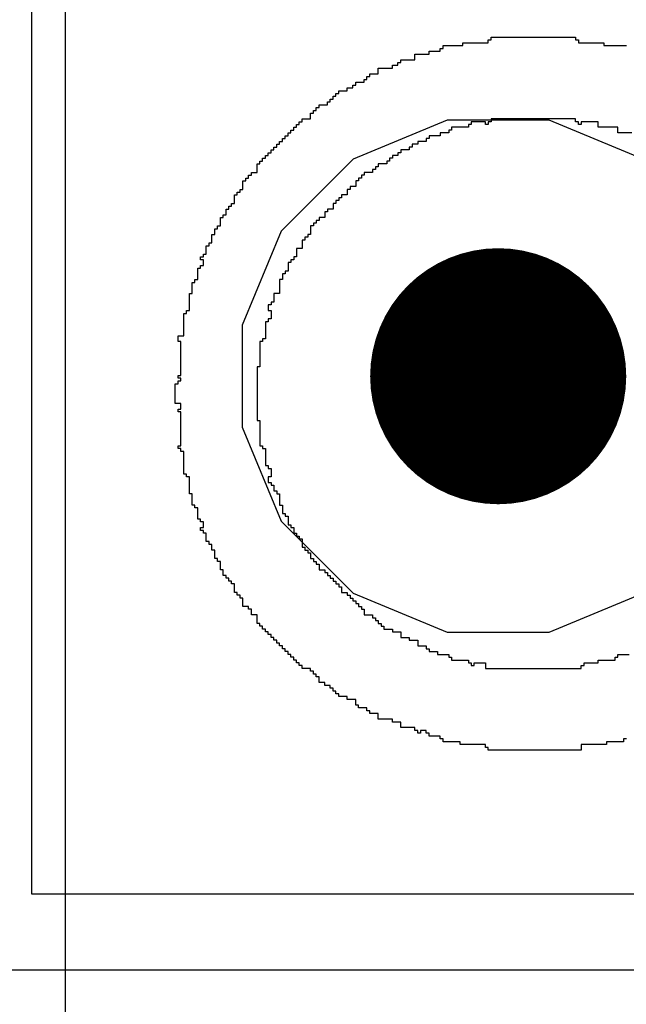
# Model space of a CAD drawing. Header units: millimetres. Extents: x -0.08 to 3.17, y -0.08 to 4.88.
# Tile 118 of 256: x 0.6968 to 0.7527, y 2.5517 to 2.6425. Entities that reach past the tile are written whole.
import ezdxf

# ---------------------------------------------------------------- set-up
doc = ezdxf.new("R2010")
doc.units = ezdxf.units.MM
doc.header["$MEASUREMENT"] = 0
for name, color, linetype in [('BottomLayer', 5, 'Continuous'), ('MidLayer1', 16, 'Continuous'), ('MidLayer2', 76, 'Continuous'), ('MultiLayer', 9, 'Continuous'), ('TopLayer', 1, 'Continuous'), ('TopOverlay', 2, 'Continuous'), ('ViaHoleLayer', 16, 'Continuous')]:
    doc.layers.add(name, color=color, linetype=linetype)

msp = doc.modelspace()

# ---------------------------------------------------------------- linework, layer by layer
at = {"layer": 'BottomLayer', "const_width": 0.011811}
msp.add_lwpolyline([(0.734982, 2.609638, 1), (0.746793, 2.609638, 1)], format="xyb", close=True, dxfattribs=at)
at = {"layer": 'MidLayer1', "const_width": 0.011811}
msp.add_lwpolyline([(0.734982, 2.609638, 1), (0.746793, 2.609638, 1)], format="xyb", close=True, dxfattribs=at)
at = {"layer": 'MidLayer2'}
for p, q in [((0.700965, 2.279689), (0.700965, 2.786863)), ((0.736189, 2.63326), (0.727507, 2.629663)), ((0.745586, 2.63326), (0.736189, 2.63326)), ((0.754268, 2.629663), (0.745586, 2.63326)), ((0.727507, 2.629663), (0.720862, 2.623019)), ((0.720862, 2.623019), (0.717265, 2.614336)), ((0.717265, 2.614336), (0.717265, 2.604939)), ((0.717265, 2.604939), (0.720862, 2.596257)), ((0.720862, 2.596257), (0.727507, 2.589612)), ((0.727507, 2.589612), (0.736189, 2.586016)), ((0.745586, 2.586016), (0.754268, 2.589612)), ((0.736189, 2.586016), (0.745586, 2.586016))]:
    msp.add_line(p, q, dxfattribs=at)
at = {"layer": 'MidLayer2', "const_width": 0.011811}
msp.add_lwpolyline([(0.734982, 2.609638, 1), (0.746793, 2.609638, 1)], format="xyb", close=True, dxfattribs=at)
at = {"layer": 'MultiLayer', "const_width": 0.011811}
msp.add_lwpolyline([(0.734982, 2.609638, 1), (0.746793, 2.609638, 1)], format="xyb", close=True, dxfattribs=at)
at = {"layer": 'TopLayer', "const_width": 0.011811}
msp.add_lwpolyline([(0.734982, 2.609638, 1), (0.746793, 2.609638, 1)], format="xyb", close=True, dxfattribs=at)
at = {"layer": 'TopOverlay'}
for p, q in [((0.69784, 2.757421), (0.69784, 2.561871)), ((0.740226, 2.640663), (0.740226, 2.640923)), ((0.740226, 2.640923), (0.748028, 2.640923)), ((0.748028, 2.640923), (0.748028, 2.640663)), ((0.735546, 2.639623), (0.735546, 2.639883)), ((0.735546, 2.639883), (0.735806, 2.639883)), ((0.735806, 2.639883), (0.735806, 2.640143)), ((0.735806, 2.640143), (0.737626, 2.640143)), ((0.737626, 2.640143), (0.737626, 2.640403)), ((0.737626, 2.640403), (0.739966, 2.640403)), ((0.739966, 2.640403), (0.739966, 2.640663)), ((0.739966, 2.640663), (0.740226, 2.640663)), ((0.748028, 2.640663), (0.748288, 2.640663)), ((0.748288, 2.640663), (0.748288, 2.640403)), ((0.748288, 2.640403), (0.750628, 2.640403)), ((0.750628, 2.640403), (0.750628, 2.640143)), ((0.750628, 2.640143), (0.752708, 2.640143)), ((0.733205, 2.638843), (0.733205, 2.639363)), ((0.733205, 2.639363), (0.734506, 2.639363)), ((0.734506, 2.639363), (0.734506, 2.639623)), ((0.734506, 2.639623), (0.735546, 2.639623)), ((0.729825, 2.637543), (0.729825, 2.638063)), ((0.729825, 2.638063), (0.731125, 2.638063)), ((0.731125, 2.638063), (0.731125, 2.638323)), ((0.731125, 2.638323), (0.731645, 2.638323)), ((0.731645, 2.638323), (0.731645, 2.638583)), ((0.731645, 2.638583), (0.731905, 2.638583)), ((0.731905, 2.638583), (0.731905, 2.638843)), ((0.731905, 2.638843), (0.733205, 2.638843)), ((0.728785, 2.637023), (0.728785, 2.637283)), ((0.728785, 2.637283), (0.729045, 2.637283)), ((0.729045, 2.637283), (0.729045, 2.637543)), ((0.729045, 2.637543), (0.729825, 2.637543)), ((0.726964, 2.635983), (0.726964, 2.636243)), ((0.726964, 2.636243), (0.727484, 2.636243)), ((0.727484, 2.636243), (0.727484, 2.636503)), ((0.727484, 2.636503), (0.727745, 2.636503)), ((0.727745, 2.636503), (0.727745, 2.636763)), ((0.727745, 2.636763), (0.728525, 2.636763)), ((0.728525, 2.636763), (0.728525, 2.637023)), ((0.728525, 2.637023), (0.728785, 2.637023)), ((0.725664, 2.635203), (0.725664, 2.635463)), ((0.725664, 2.635463), (0.725924, 2.635463)), ((0.725924, 2.635463), (0.725924, 2.635723)), ((0.725924, 2.635723), (0.726184, 2.635723)), ((0.726184, 2.635723), (0.726184, 2.635983)), ((0.726184, 2.635983), (0.726964, 2.635983)), ((0.724364, 2.634422), (0.724364, 2.634682)), ((0.724364, 2.634682), (0.725144, 2.634682)), ((0.725144, 2.634682), (0.725144, 2.634943)), ((0.725144, 2.634943), (0.725404, 2.634943)), ((0.725404, 2.634943), (0.725404, 2.635203)), ((0.725404, 2.635203), (0.725664, 2.635203)), ((0.723584, 2.633382), (0.723584, 2.633902)), ((0.723584, 2.633902), (0.723844, 2.633902)), ((0.723844, 2.633902), (0.723844, 2.634162)), ((0.723844, 2.634162), (0.724104, 2.634162)), ((0.724104, 2.634162), (0.724104, 2.634422)), ((0.724104, 2.634422), (0.724364, 2.634422)), ((0.722284, 2.632602), (0.722284, 2.632862)), ((0.722284, 2.632862), (0.722544, 2.632862)), ((0.722544, 2.632862), (0.722544, 2.633122)), ((0.722544, 2.633122), (0.722804, 2.633122)), ((0.722804, 2.633122), (0.722804, 2.633382)), ((0.722804, 2.633382), (0.723584, 2.633382)), ((0.738406, 2.632862), (0.738146, 2.632862)), ((0.738146, 2.632862), (0.738146, 2.632602)), ((0.739706, 2.633122), (0.738406, 2.633122)), ((0.738406, 2.633122), (0.738406, 2.632862)), ((0.739706, 2.632862), (0.739706, 2.633122)), ((0.739966, 2.632862), (0.739706, 2.632862)), ((0.740226, 2.633122), (0.739966, 2.633122)), ((0.739966, 2.633122), (0.739966, 2.632862)), ((0.748028, 2.633382), (0.740226, 2.633382)), ((0.740226, 2.633382), (0.740226, 2.633122)), ((0.748028, 2.633122), (0.748028, 2.633382)), ((0.748288, 2.633122), (0.748028, 2.633122)), ((0.748288, 2.632862), (0.748288, 2.633122)), ((0.748548, 2.632862), (0.748288, 2.632862)), ((0.750108, 2.633122), (0.748548, 2.633122)), ((0.748548, 2.633122), (0.748548, 2.632862)), ((0.750108, 2.632602), (0.750108, 2.633122)), ((0.721244, 2.631562), (0.721244, 2.631822)), ((0.721244, 2.631822), (0.721504, 2.631822)), ((0.721504, 2.631822), (0.721504, 2.632082)), ((0.721504, 2.632082), (0.721764, 2.632082)), ((0.721764, 2.632082), (0.721764, 2.632342)), ((0.721764, 2.632342), (0.722024, 2.632342)), ((0.722024, 2.632342), (0.722024, 2.632602)), ((0.722024, 2.632602), (0.722284, 2.632602)), ((0.735546, 2.631822), (0.734506, 2.631822)), ((0.734506, 2.631822), (0.734506, 2.631562)), ((0.736326, 2.632082), (0.735546, 2.632082)), ((0.735546, 2.632082), (0.735546, 2.631822)), ((0.736586, 2.632342), (0.736326, 2.632342)), ((0.736326, 2.632342), (0.736326, 2.632082)), ((0.738146, 2.632602), (0.736586, 2.632602)), ((0.736586, 2.632602), (0.736586, 2.632342)), ((0.751928, 2.632602), (0.750108, 2.632602)), ((0.751928, 2.632082), (0.751928, 2.632602)), ((0.753228, 2.632082), (0.751928, 2.632082)), ((0.720463, 2.630782), (0.720463, 2.631042)), ((0.720463, 2.631042), (0.720723, 2.631042)), ((0.720723, 2.631042), (0.720723, 2.631302)), ((0.720723, 2.631302), (0.720983, 2.631302)), ((0.720983, 2.631302), (0.720983, 2.631562)), ((0.720983, 2.631562), (0.721244, 2.631562)), ((0.733465, 2.631042), (0.732945, 2.631042)), ((0.732945, 2.631042), (0.732945, 2.630782)), ((0.734245, 2.631302), (0.733465, 2.631302)), ((0.733465, 2.631302), (0.733465, 2.631042)), ((0.734506, 2.631562), (0.734245, 2.631562)), ((0.734245, 2.631562), (0.734245, 2.631302)), ((0.719423, 2.629742), (0.719423, 2.630002)), ((0.719423, 2.630002), (0.719683, 2.630002)), ((0.719683, 2.630002), (0.719683, 2.630262)), ((0.719683, 2.630262), (0.719943, 2.630262)), ((0.719943, 2.630262), (0.719943, 2.630522)), ((0.719943, 2.630522), (0.720203, 2.630522)), ((0.720203, 2.630522), (0.720203, 2.630782)), ((0.720203, 2.630782), (0.720463, 2.630782)), ((0.731645, 2.630002), (0.731125, 2.630002)), ((0.731125, 2.630002), (0.731125, 2.629742)), ((0.731905, 2.630262), (0.731645, 2.630262)), ((0.731645, 2.630262), (0.731645, 2.630002)), ((0.732685, 2.630522), (0.731905, 2.630522)), ((0.731905, 2.630522), (0.731905, 2.630262)), ((0.732945, 2.630782), (0.732685, 2.630782)), ((0.732685, 2.630782), (0.732685, 2.630522)), ((0.718643, 2.628442), (0.718643, 2.629222)), ((0.718643, 2.629222), (0.718903, 2.629222)), ((0.718903, 2.629222), (0.718903, 2.629482)), ((0.718903, 2.629482), (0.719163, 2.629482)), ((0.719163, 2.629482), (0.719163, 2.629742)), ((0.719163, 2.629742), (0.719423, 2.629742)), ((0.730605, 2.629222), (0.729825, 2.629222)), ((0.729825, 2.629222), (0.729825, 2.628962)), ((0.730865, 2.629482), (0.730605, 2.629482)), ((0.730605, 2.629482), (0.730605, 2.629222)), ((0.731125, 2.629742), (0.730865, 2.629742)), ((0.730865, 2.629742), (0.730865, 2.629482)), ((0.717863, 2.627921), (0.717863, 2.628181)), ((0.717863, 2.628181), (0.718123, 2.628181)), ((0.718123, 2.628181), (0.718123, 2.628442)), ((0.718123, 2.628442), (0.718643, 2.628442)), ((0.728525, 2.628181), (0.728265, 2.628181)), ((0.728265, 2.628181), (0.728265, 2.627921)), ((0.729305, 2.628442), (0.728525, 2.628442)), ((0.728525, 2.628442), (0.728525, 2.628181)), ((0.729565, 2.628702), (0.729305, 2.628702)), ((0.729305, 2.628702), (0.729305, 2.628442)), ((0.729825, 2.628962), (0.729565, 2.628962)), ((0.729565, 2.628962), (0.729565, 2.628702)), ((0.717343, 2.626881), (0.717343, 2.627661)), ((0.717343, 2.627661), (0.717603, 2.627661)), ((0.717603, 2.627661), (0.717603, 2.627921)), ((0.717603, 2.627921), (0.717863, 2.627921)), ((0.728005, 2.627661), (0.727745, 2.627661)), ((0.727745, 2.627661), (0.727745, 2.627141)), ((0.728265, 2.627921), (0.728005, 2.627921)), ((0.728005, 2.627921), (0.728005, 2.627661)), ((0.716563, 2.625581), (0.716563, 2.626361)), ((0.716563, 2.626361), (0.716823, 2.626361)), ((0.716823, 2.626361), (0.716823, 2.626621)), ((0.716823, 2.626621), (0.717083, 2.626621)), ((0.717083, 2.626621), (0.717083, 2.626881)), ((0.717083, 2.626881), (0.717343, 2.626881)), ((0.726964, 2.626361), (0.726444, 2.626361)), ((0.726444, 2.626361), (0.726444, 2.626101)), ((0.727224, 2.626881), (0.726964, 2.626881)), ((0.726964, 2.626881), (0.726964, 2.626361)), ((0.727745, 2.627141), (0.727224, 2.627141)), ((0.727224, 2.627141), (0.727224, 2.626881)), ((0.716303, 2.625321), (0.716303, 2.625581)), ((0.716303, 2.625581), (0.716563, 2.625581)), ((0.725924, 2.625581), (0.725664, 2.625581)), ((0.725664, 2.625581), (0.725664, 2.625061)), ((0.726184, 2.625841), (0.725924, 2.625841)), ((0.725924, 2.625841), (0.725924, 2.625581)), ((0.726444, 2.626101), (0.726184, 2.626101)), ((0.726184, 2.626101), (0.726184, 2.625841)), ((0.715523, 2.624281), (0.715523, 2.624541)), ((0.715523, 2.624541), (0.715783, 2.624541)), ((0.715783, 2.624541), (0.715783, 2.625061)), ((0.715783, 2.625061), (0.716043, 2.625061)), ((0.716043, 2.625061), (0.716043, 2.625321)), ((0.716043, 2.625321), (0.716303, 2.625321)), ((0.725144, 2.624801), (0.724884, 2.624801)), ((0.724884, 2.624801), (0.724884, 2.624281)), ((0.725664, 2.625061), (0.725144, 2.625061)), ((0.725144, 2.625061), (0.725144, 2.624801)), ((0.715263, 2.623501), (0.715263, 2.624281)), ((0.715263, 2.624281), (0.715523, 2.624281)), ((0.724104, 2.623761), (0.723844, 2.623761)), ((0.723844, 2.623761), (0.723844, 2.623501)), ((0.724364, 2.624021), (0.724104, 2.624021)), ((0.724104, 2.624021), (0.724104, 2.623761)), ((0.724884, 2.624281), (0.724364, 2.624281)), ((0.724364, 2.624281), (0.724364, 2.624021)), ((0.714483, 2.621941), (0.714483, 2.622721)), ((0.714483, 2.622721), (0.714742, 2.622721)), ((0.714742, 2.622721), (0.714742, 2.623241)), ((0.714742, 2.623241), (0.715003, 2.623241)), ((0.715003, 2.623241), (0.715003, 2.623501)), ((0.715003, 2.623501), (0.715263, 2.623501)), ((0.723584, 2.622721), (0.723324, 2.622721)), ((0.723324, 2.622721), (0.723324, 2.622461)), ((0.723844, 2.623501), (0.723584, 2.623501)), ((0.723584, 2.623501), (0.723584, 2.622721)), ((0.714222, 2.621681), (0.714222, 2.621941)), ((0.714222, 2.621941), (0.714483, 2.621941)), ((0.723064, 2.6222), (0.722804, 2.6222)), ((0.722804, 2.6222), (0.722804, 2.62142)), ((0.723324, 2.622461), (0.723064, 2.622461)), ((0.723064, 2.622461), (0.723064, 2.6222)), ((0.713702, 2.62064), (0.713702, 2.6209)), ((0.713702, 2.6209), (0.713962, 2.6209)), ((0.713962, 2.6209), (0.713962, 2.621681)), ((0.713962, 2.621681), (0.714222, 2.621681)), ((0.722804, 2.62142), (0.722284, 2.62142)), ((0.722284, 2.62142), (0.722284, 2.62064)), ((0.713442, 2.62038), (0.713442, 2.62064)), ((0.713442, 2.62064), (0.713702, 2.62064)), ((0.713702, 2.62038), (0.713442, 2.62038)), ((0.713702, 2.61986), (0.713702, 2.62038)), ((0.721764, 2.62012), (0.721504, 2.62012)), ((0.721504, 2.62012), (0.721504, 2.61934)), ((0.722024, 2.62038), (0.721764, 2.62038)), ((0.721764, 2.62038), (0.721764, 2.62012)), ((0.722284, 2.62064), (0.722024, 2.62064)), ((0.722024, 2.62064), (0.722024, 2.62038)), ((0.713182, 2.61856), (0.713182, 2.6196)), ((0.713182, 2.6196), (0.713442, 2.6196)), ((0.713442, 2.6196), (0.713442, 2.61986)), ((0.713442, 2.61986), (0.713702, 2.61986)), ((0.721244, 2.61908), (0.720983, 2.61908)), ((0.720983, 2.61908), (0.720983, 2.61856)), ((0.721504, 2.61934), (0.721244, 2.61934)), ((0.721244, 2.61934), (0.721244, 2.61908)), ((0.712662, 2.61726), (0.712662, 2.6183)), ((0.712662, 2.6183), (0.712922, 2.6183)), ((0.712922, 2.6183), (0.712922, 2.61856)), ((0.712922, 2.61856), (0.713182, 2.61856)), ((0.720983, 2.61856), (0.720723, 2.61856)), ((0.720723, 2.61856), (0.720723, 2.61726)), ((0.712402, 2.6157), (0.712402, 2.61726)), ((0.712402, 2.61726), (0.712662, 2.61726)), ((0.720723, 2.61726), (0.720203, 2.61726)), ((0.720203, 2.61726), (0.720203, 2.61648)), ((0.720203, 2.61648), (0.719943, 2.61648)), ((0.719943, 2.61648), (0.719943, 2.61622)), ((0.711882, 2.613359), (0.711882, 2.615439)), ((0.711882, 2.615439), (0.712142, 2.615439)), ((0.712142, 2.615439), (0.712142, 2.6157)), ((0.712142, 2.6157), (0.712402, 2.6157)), ((0.719943, 2.61622), (0.719683, 2.61622)), ((0.719683, 2.61622), (0.719683, 2.6157)), ((0.719683, 2.6157), (0.719943, 2.6157)), ((0.719943, 2.6157), (0.719943, 2.614919)), ((0.719683, 2.614659), (0.719423, 2.614659)), ((0.719423, 2.614659), (0.719423, 2.613099)), ((0.719943, 2.614919), (0.719683, 2.614919)), ((0.719683, 2.614919), (0.719683, 2.614659)), ((0.711362, 2.612839), (0.711362, 2.613359)), ((0.711362, 2.613359), (0.711882, 2.613359)), ((0.711622, 2.612839), (0.711362, 2.612839)), ((0.711622, 2.609719), (0.711622, 2.612839)), ((0.719163, 2.612839), (0.718903, 2.612839)), ((0.718903, 2.612839), (0.718903, 2.610499)), ((0.719423, 2.613099), (0.719163, 2.613099)), ((0.719163, 2.613099), (0.719163, 2.612839)), ((0.718903, 2.610499), (0.718643, 2.610499)), ((0.718643, 2.610499), (0.718643, 2.605558)), ((0.711362, 2.609459), (0.711362, 2.609719)), ((0.711362, 2.609719), (0.711622, 2.609719)), ((0.711622, 2.609459), (0.711362, 2.609459)), ((0.711362, 2.608938), (0.711362, 2.609199)), ((0.711362, 2.609199), (0.711622, 2.609199)), ((0.711622, 2.609199), (0.711622, 2.609459)), ((0.711102, 2.607118), (0.711102, 2.608938)), ((0.711102, 2.608938), (0.711362, 2.608938)), ((0.711622, 2.607118), (0.711102, 2.607118)), ((0.711362, 2.606338), (0.711362, 2.606598)), ((0.711362, 2.606598), (0.711622, 2.606598)), ((0.711622, 2.606338), (0.711362, 2.606338)), ((0.711622, 2.606598), (0.711622, 2.607118)), ((0.711622, 2.603218), (0.711622, 2.606338)), ((0.718643, 2.605558), (0.718903, 2.605558)), ((0.718903, 2.605558), (0.718903, 2.603218)), ((0.711362, 2.602958), (0.711362, 2.603218)), ((0.711362, 2.603218), (0.711622, 2.603218)), ((0.711622, 2.602958), (0.711362, 2.602958)), ((0.711622, 2.602698), (0.711622, 2.602958)), ((0.711882, 2.602698), (0.711622, 2.602698)), ((0.711882, 2.600617), (0.711882, 2.602698)), ((0.718903, 2.603218), (0.719163, 2.603218)), ((0.719163, 2.603218), (0.719163, 2.602958)), ((0.719163, 2.602958), (0.719423, 2.602958)), ((0.719423, 2.602958), (0.719423, 2.601397)), ((0.719423, 2.601397), (0.719683, 2.601397)), ((0.719683, 2.601397), (0.719683, 2.601137)), ((0.719683, 2.601137), (0.719943, 2.601137)), ((0.719943, 2.601137), (0.719943, 2.600357)), ((0.712142, 2.600617), (0.711882, 2.600617)), ((0.712142, 2.600357), (0.712142, 2.600617)), ((0.712402, 2.600357), (0.712142, 2.600357)), ((0.712402, 2.598797), (0.712402, 2.600357)), ((0.719943, 2.600357), (0.719683, 2.600357)), ((0.719683, 2.600357), (0.719683, 2.599837)), ((0.719683, 2.599837), (0.719943, 2.599837)), ((0.719943, 2.599837), (0.719943, 2.599577)), ((0.719943, 2.599577), (0.720203, 2.599577)), ((0.720203, 2.599577), (0.720203, 2.599057)), ((0.720203, 2.599057), (0.720463, 2.599057)), ((0.720463, 2.599057), (0.720463, 2.598797)), ((0.712662, 2.598797), (0.712402, 2.598797)), ((0.712662, 2.597757), (0.712662, 2.598797)), ((0.720463, 2.598797), (0.720723, 2.598797)), ((0.720723, 2.598797), (0.720723, 2.597757)), ((0.712922, 2.597757), (0.712662, 2.597757)), ((0.712922, 2.597497), (0.712922, 2.597757)), ((0.713182, 2.597497), (0.712922, 2.597497)), ((0.713182, 2.596457), (0.713182, 2.597497)), ((0.720723, 2.597757), (0.720983, 2.597757)), ((0.720983, 2.597757), (0.720983, 2.596977)), ((0.713442, 2.596457), (0.713182, 2.596457)), ((0.713442, 2.596197), (0.713442, 2.596457)), ((0.720983, 2.596977), (0.721244, 2.596977)), ((0.721244, 2.596977), (0.721244, 2.596717)), ((0.721244, 2.596717), (0.721504, 2.596717)), ((0.721504, 2.596717), (0.721504, 2.595937)), ((0.713702, 2.596197), (0.713442, 2.596197)), ((0.713442, 2.595416), (0.713442, 2.595677)), ((0.713442, 2.595677), (0.713702, 2.595677)), ((0.713702, 2.595416), (0.713442, 2.595416)), ((0.713702, 2.595677), (0.713702, 2.596197)), ((0.713702, 2.595156), (0.713702, 2.595416)), ((0.721504, 2.595937), (0.721764, 2.595937)), ((0.721764, 2.595937), (0.721764, 2.595677)), ((0.721764, 2.595677), (0.722024, 2.595677)), ((0.722024, 2.595677), (0.722024, 2.595156)), ((0.713962, 2.595156), (0.713702, 2.595156)), ((0.713962, 2.594376), (0.713962, 2.595156)), ((0.722024, 2.595156), (0.722284, 2.595156)), ((0.722284, 2.595156), (0.722284, 2.594896)), ((0.722284, 2.594896), (0.722544, 2.594896)), ((0.722544, 2.594896), (0.722544, 2.594636)), ((0.722544, 2.594636), (0.722804, 2.594636)), ((0.722804, 2.594636), (0.722804, 2.593856)), ((0.714222, 2.594376), (0.713962, 2.594376)), ((0.714222, 2.594116), (0.714222, 2.594376)), ((0.714483, 2.594116), (0.714222, 2.594116)), ((0.714483, 2.593596), (0.714483, 2.594116)), ((0.714742, 2.593596), (0.714483, 2.593596)), ((0.714742, 2.592816), (0.714742, 2.593596)), ((0.722804, 2.593856), (0.723064, 2.593856)), ((0.723064, 2.593856), (0.723064, 2.593596)), ((0.723064, 2.593596), (0.723324, 2.593596)), ((0.723324, 2.593596), (0.723324, 2.593336)), ((0.715003, 2.592816), (0.714742, 2.592816)), ((0.715003, 2.592556), (0.715003, 2.592816)), ((0.723324, 2.593336), (0.723584, 2.593336)), ((0.723584, 2.593336), (0.723584, 2.592816)), ((0.723584, 2.592816), (0.723844, 2.592816)), ((0.723844, 2.592816), (0.723844, 2.592556)), ((0.715263, 2.592556), (0.715003, 2.592556)), ((0.715263, 2.591776), (0.715263, 2.592556)), ((0.715523, 2.591776), (0.715263, 2.591776)), ((0.715523, 2.591256), (0.715523, 2.591776)), ((0.723844, 2.592556), (0.724104, 2.592556)), ((0.724104, 2.592556), (0.724104, 2.592296)), ((0.724104, 2.592296), (0.724364, 2.592296)), ((0.724364, 2.592296), (0.724364, 2.591776)), ((0.724364, 2.591776), (0.724884, 2.591776)), ((0.724884, 2.591776), (0.724884, 2.591516)), ((0.715783, 2.591256), (0.715523, 2.591256)), ((0.715783, 2.590996), (0.715783, 2.591256)), ((0.716043, 2.590996), (0.715783, 2.590996)), ((0.716043, 2.590736), (0.716043, 2.590996)), ((0.724884, 2.591516), (0.725144, 2.591516)), ((0.725144, 2.591516), (0.725144, 2.591256)), ((0.725144, 2.591256), (0.725404, 2.591256)), ((0.725404, 2.591256), (0.725404, 2.590996)), ((0.725404, 2.590996), (0.725664, 2.590996)), ((0.725664, 2.590996), (0.725664, 2.590736)), ((0.716303, 2.590736), (0.716043, 2.590736)), ((0.716303, 2.590476), (0.716303, 2.590736)), ((0.716563, 2.590476), (0.716303, 2.590476)), ((0.716563, 2.589696), (0.716563, 2.590476)), ((0.725664, 2.590736), (0.725924, 2.590736)), ((0.725924, 2.590736), (0.725924, 2.590476)), ((0.725924, 2.590476), (0.726184, 2.590476)), ((0.726184, 2.590476), (0.726184, 2.590216)), ((0.726184, 2.590216), (0.726444, 2.590216)), ((0.726444, 2.590216), (0.726444, 2.589696)), ((0.716823, 2.589696), (0.716563, 2.589696)), ((0.716823, 2.589436), (0.716823, 2.589696)), ((0.717083, 2.589436), (0.716823, 2.589436)), ((0.717083, 2.589176), (0.717083, 2.589436)), ((0.717343, 2.589176), (0.717083, 2.589176)), ((0.717343, 2.588395), (0.717343, 2.589176)), ((0.726444, 2.589696), (0.726964, 2.589696)), ((0.726964, 2.589696), (0.726964, 2.589436)), ((0.726964, 2.589436), (0.727224, 2.589436)), ((0.727224, 2.589436), (0.727224, 2.589176)), ((0.727224, 2.589176), (0.727484, 2.589176)), ((0.727484, 2.589176), (0.727484, 2.588916)), ((0.717863, 2.588395), (0.717343, 2.588395)), ((0.717863, 2.588135), (0.717863, 2.588395)), ((0.718123, 2.588135), (0.717863, 2.588135)), ((0.718123, 2.587615), (0.718123, 2.588135)), ((0.727484, 2.588916), (0.727745, 2.588916)), ((0.727745, 2.588916), (0.727745, 2.588656)), ((0.727745, 2.588656), (0.728005, 2.588656)), ((0.728005, 2.588656), (0.728005, 2.588395)), ((0.728005, 2.588395), (0.728265, 2.588395)), ((0.728265, 2.588395), (0.728265, 2.588135)), ((0.728265, 2.588135), (0.728525, 2.588135)), ((0.728525, 2.588135), (0.728525, 2.587615)), ((0.718643, 2.587615), (0.718123, 2.587615)), ((0.718643, 2.586835), (0.718643, 2.587615)), ((0.728525, 2.587615), (0.729305, 2.587615)), ((0.729305, 2.587615), (0.729305, 2.587355)), ((0.729305, 2.587355), (0.729565, 2.587355)), ((0.729565, 2.587355), (0.729565, 2.587095)), ((0.718903, 2.586835), (0.718643, 2.586835)), ((0.718903, 2.586575), (0.718903, 2.586835)), ((0.719163, 2.586575), (0.718903, 2.586575)), ((0.719163, 2.586315), (0.719163, 2.586575)), ((0.719423, 2.586315), (0.719163, 2.586315)), ((0.719423, 2.586055), (0.719423, 2.586315)), ((0.729565, 2.587095), (0.729825, 2.587095)), ((0.729825, 2.587095), (0.729825, 2.586835)), ((0.729825, 2.586835), (0.730085, 2.586835)), ((0.730085, 2.586835), (0.730085, 2.586575)), ((0.730085, 2.586575), (0.730345, 2.586575)), ((0.730345, 2.586575), (0.730345, 2.586315)), ((0.730345, 2.586315), (0.731125, 2.586315)), ((0.731125, 2.586315), (0.731125, 2.586055)), ((0.719683, 2.586055), (0.719423, 2.586055)), ((0.719683, 2.585795), (0.719683, 2.586055)), ((0.719943, 2.585795), (0.719683, 2.585795)), ((0.719943, 2.585535), (0.719943, 2.585795)), ((0.720203, 2.585535), (0.719943, 2.585535)), ((0.720203, 2.585275), (0.720203, 2.585535)), ((0.731125, 2.586055), (0.731905, 2.586055)), ((0.731905, 2.586055), (0.731905, 2.585535)), ((0.731905, 2.585535), (0.732685, 2.585535)), ((0.732685, 2.585535), (0.732685, 2.585275)), ((0.720463, 2.585275), (0.720203, 2.585275)), ((0.720463, 2.585015), (0.720463, 2.585275)), ((0.720723, 2.585015), (0.720463, 2.585015)), ((0.720723, 2.584755), (0.720723, 2.585015)), ((0.720983, 2.584755), (0.720723, 2.584755)), ((0.720983, 2.584495), (0.720983, 2.584755)), ((0.721244, 2.584495), (0.720983, 2.584495)), ((0.721244, 2.584235), (0.721244, 2.584495)), ((0.732685, 2.585275), (0.733465, 2.585275)), ((0.733465, 2.585275), (0.733465, 2.584755)), ((0.733465, 2.584755), (0.734245, 2.584755)), ((0.734245, 2.584755), (0.734245, 2.584495)), ((0.734245, 2.584495), (0.734506, 2.584495)), ((0.734506, 2.584495), (0.734506, 2.584235)), ((0.721504, 2.584235), (0.721244, 2.584235)), ((0.721504, 2.583975), (0.721504, 2.584235)), ((0.721764, 2.583975), (0.721504, 2.583975)), ((0.721764, 2.583715), (0.721764, 2.583975)), ((0.722024, 2.583715), (0.721764, 2.583715)), ((0.722024, 2.583455), (0.722024, 2.583715)), ((0.734506, 2.584235), (0.735286, 2.584235)), ((0.735286, 2.584235), (0.735286, 2.583975)), ((0.735286, 2.583975), (0.736326, 2.583975)), ((0.736326, 2.583975), (0.736326, 2.583715)), ((0.736326, 2.583715), (0.736586, 2.583715)), ((0.736586, 2.583715), (0.736586, 2.583455)), ((0.751668, 2.583455), (0.751668, 2.583715)), ((0.751668, 2.583715), (0.751928, 2.583715)), ((0.751928, 2.583715), (0.751928, 2.583975)), ((0.751928, 2.583975), (0.752968, 2.583975)), ((0.722284, 2.583455), (0.722024, 2.583455)), ((0.722284, 2.583195), (0.722284, 2.583455)), ((0.722544, 2.583195), (0.722284, 2.583195)), ((0.722544, 2.582935), (0.722544, 2.583195)), ((0.722804, 2.582935), (0.722544, 2.582935)), ((0.722804, 2.582675), (0.722804, 2.582935)), ((0.723584, 2.582675), (0.722804, 2.582675)), ((0.723584, 2.582415), (0.723584, 2.582675)), ((0.736586, 2.583455), (0.738146, 2.583455)), ((0.738146, 2.583455), (0.738146, 2.583195)), ((0.738146, 2.583195), (0.738406, 2.583195)), ((0.738406, 2.583195), (0.738406, 2.582935)), ((0.738406, 2.582935), (0.738666, 2.582935)), ((0.738666, 2.582935), (0.738666, 2.583195)), ((0.738666, 2.583195), (0.739706, 2.583195)), ((0.739706, 2.583195), (0.739706, 2.582675)), ((0.739706, 2.582675), (0.748548, 2.582675)), ((0.748548, 2.582675), (0.748548, 2.582935)), ((0.748548, 2.582935), (0.748808, 2.582935)), ((0.748808, 2.582935), (0.748808, 2.583195)), ((0.748808, 2.583195), (0.750108, 2.583195)), ((0.750108, 2.583195), (0.750108, 2.583455)), ((0.750108, 2.583455), (0.751668, 2.583455)), ((0.723844, 2.582415), (0.723584, 2.582415)), ((0.723844, 2.582155), (0.723844, 2.582415)), ((0.724104, 2.582155), (0.723844, 2.582155)), ((0.724104, 2.581895), (0.724104, 2.582155)), ((0.724364, 2.581895), (0.724104, 2.581895)), ((0.724364, 2.581374), (0.724364, 2.581895)), ((0.724884, 2.581374), (0.724364, 2.581374)), ((0.724884, 2.581114), (0.724884, 2.581374)), ((0.725404, 2.581114), (0.724884, 2.581114)), ((0.725404, 2.580854), (0.725404, 2.581114)), ((0.725664, 2.580854), (0.725404, 2.580854)), ((0.725664, 2.580594), (0.725664, 2.580854)), ((0.725924, 2.580594), (0.725664, 2.580594)), ((0.725924, 2.580334), (0.725924, 2.580594)), ((0.726184, 2.580334), (0.725924, 2.580334)), ((0.726184, 2.580074), (0.726184, 2.580334)), ((0.726964, 2.580074), (0.726184, 2.580074)), ((0.726964, 2.579814), (0.726964, 2.580074)), ((0.727745, 2.579814), (0.726964, 2.579814)), ((0.727745, 2.579294), (0.727745, 2.579814)), ((0.728005, 2.579294), (0.727745, 2.579294)), ((0.728005, 2.579034), (0.728005, 2.579294)), ((0.728785, 2.579034), (0.728005, 2.579034)), ((0.728785, 2.578774), (0.728785, 2.579034)), ((0.729045, 2.578774), (0.728785, 2.578774)), ((0.729045, 2.578514), (0.729045, 2.578774)), ((0.729825, 2.578514), (0.729045, 2.578514)), ((0.729825, 2.577994), (0.729825, 2.578514)), ((0.731125, 2.577994), (0.729825, 2.577994)), ((0.731125, 2.577734), (0.731125, 2.577994)), ((0.731905, 2.577734), (0.731125, 2.577734)), ((0.731905, 2.577214), (0.731905, 2.577734)), ((0.733205, 2.577214), (0.731905, 2.577214)), ((0.733205, 2.576954), (0.733205, 2.577214)), ((0.733465, 2.576954), (0.733205, 2.576954)), ((0.733465, 2.576694), (0.733465, 2.576954)), ((0.733725, 2.576694), (0.733465, 2.576694)), ((0.734245, 2.576954), (0.733725, 2.576954)), ((0.733725, 2.576954), (0.733725, 2.576694)), ((0.734245, 2.576694), (0.734245, 2.576954)), ((0.734506, 2.576694), (0.734245, 2.576694)), ((0.734506, 2.576434), (0.734506, 2.576694)), ((0.735546, 2.576434), (0.734506, 2.576434)), ((0.735546, 2.576174), (0.735546, 2.576434)), ((0.735806, 2.576174), (0.735546, 2.576174)), ((0.735806, 2.575913), (0.735806, 2.576174)), ((0.737366, 2.575913), (0.735806, 2.575913)), ((0.737366, 2.575654), (0.737366, 2.575913)), ((0.739706, 2.575654), (0.737366, 2.575654)), ((0.739706, 2.575394), (0.739706, 2.575654)), ((0.739966, 2.575394), (0.739706, 2.575394)), ((0.739966, 2.575133), (0.739966, 2.575394)), ((0.750888, 2.575654), (0.748548, 2.575654)), ((0.748548, 2.575654), (0.748548, 2.575133)), ((0.752448, 2.575913), (0.750888, 2.575913)), ((0.750888, 2.575913), (0.750888, 2.575654)), ((0.752708, 2.576174), (0.752448, 2.576174)), ((0.752448, 2.576174), (0.752448, 2.575913)), ((0.748548, 2.575133), (0.739966, 2.575133)), ((0.69784, 2.561871), (0.776372, 2.561871)), ((0.776372, 2.55485), (0.690819, 2.55485))]:
    msp.add_line(p, q, dxfattribs=at)
at = {"layer": 'ViaHoleLayer', "const_width": 0.005906}
msp.add_lwpolyline([(0.737935, 2.609638, 1), (0.74384, 2.609638, 1)], format="xyb", close=True, dxfattribs=at)

doc.saveas('drawing.dxf')
